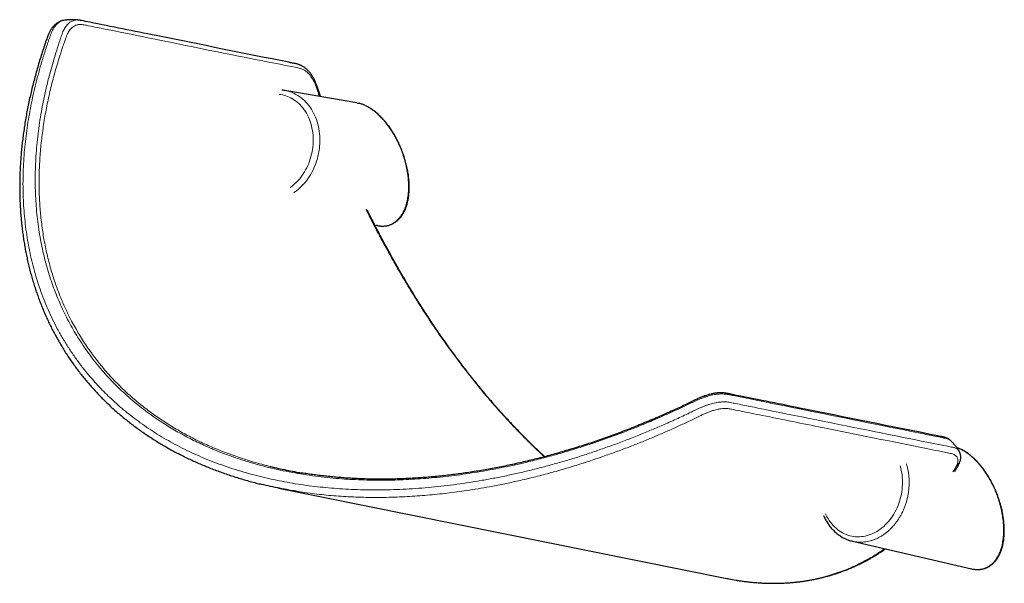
# Model space of a CAD drawing. Header units: millimetres. Extents: x 8 to 2427, y 12 to 2587.
# Tile 15 of 154: x 2006 to 2211, y 534 to 651. Entities that reach past the tile are written whole.
import ezdxf

# ---------------------------------------------------------------- set-up
doc = ezdxf.new("R2010")
doc.units = ezdxf.units.MM

msp = doc.modelspace()

# ---------------------------------------------------------------- linework, layer by layer
at = {"color": 7, "linetype": 'Continuous', "lineweight": 30}
for p, q in [((2015.64, 651.16), (2015.61, 651.16)), ((2061.44, 636.54), (2061.48, 636.54)), ((2076.42, 633.98), (2061.48, 636.54)), ((2068.67, 635.3), (2068.52, 635.72)), ((2068.87, 635.27), (2068.71, 635.75)), ((2080.18, 608.55), (2080.49, 608.48)), ((2060.11, 553.84), (2153.39, 535.03)), ((2179.5, 542.79), (2204.23, 537.05))]:
    msp.add_line(p, q, dxfattribs=at)
at = {"color": 252, "linetype": 'Continuous', "lineweight": 0, "flags": 128}
for points in [[(2061.48, 636.54), (2061.79, 636.48), (2062.2, 636.38), (2062.61, 636.25), (2063.01, 636.1), (2063.4, 635.93), (2063.78, 635.74), (2064.16, 635.52), (2064.52, 635.28), (2064.87, 635.03), (2065.21, 634.75), (2065.54, 634.45), (2065.86, 634.13), (2066.16, 633.79), (2066.45, 633.44), (2066.72, 633.06), (2066.98, 632.67), (2067.23, 632.27), (2067.45, 631.85), (2067.66, 631.41), (2067.85, 630.97), (2068.03, 630.51), (2068.18, 630.04), (2068.32, 629.56), (2068.44, 629.07), (2068.54, 628.57), (2068.62, 628.06), (2068.68, 627.55), (2068.72, 627.04), (2068.74, 626.52), (2068.75, 626), (2068.73, 625.47), (2068.69, 624.95), (2068.64, 624.42), (2068.56, 623.9), (2068.47, 623.38), (2068.35, 622.86), (2068.22, 622.35), (2068.07, 621.85), (2067.9, 621.35), (2067.71, 620.86), (2067.51, 620.38), (2067.29, 619.91), (2067.05, 619.45), (2066.79, 619), (2066.52, 618.57), (2066.24, 618.15), (2065.94, 617.74), (2065.63, 617.35), (2065.3, 616.98), (2064.96, 616.62), (2064.61, 616.28), (2064.25, 615.96), (2063.88, 615.66), (2063.5, 615.38), (2063.31, 615.25)], [(2062.54, 616.33), (2062.72, 616.46), (2063.08, 616.74), (2063.43, 617.03), (2063.77, 617.35), (2064.1, 617.68), (2064.42, 618.03), (2064.72, 618.4), (2065.01, 618.78), (2065.28, 619.18), (2065.54, 619.6), (2065.79, 620.02), (2066.02, 620.46), (2066.23, 620.91), (2066.42, 621.37), (2066.6, 621.84), (2066.76, 622.31), (2066.9, 622.8), (2067.03, 623.28), (2067.13, 623.78), (2067.22, 624.28), (2067.28, 624.78), (2067.33, 625.28), (2067.36, 625.78), (2067.36, 626.28), (2067.35, 626.78), (2067.32, 627.27), (2067.27, 627.76), (2067.2, 628.24), (2067.11, 628.72), (2067, 629.19), (2066.87, 629.65), (2066.72, 630.1), (2066.56, 630.54), (2066.38, 630.97), (2066.18, 631.39), (2065.96, 631.79), (2065.73, 632.17), (2065.48, 632.54), (2065.22, 632.9), (2064.94, 633.23), (2064.65, 633.55), (2064.34, 633.85), (2064.02, 634.13), (2063.69, 634.39), (2063.35, 634.63), (2063, 634.84)], [(2173.89, 548.49), (2173.99, 548.28), (2174.2, 547.87), (2174.42, 547.48), (2174.66, 547.1), (2174.92, 546.74), (2175.19, 546.4), (2175.47, 546.07), (2175.77, 545.76), (2176.08, 545.47), (2176.4, 545.21), (2176.74, 544.96), (2177.08, 544.73), (2177.44, 544.52), (2177.81, 544.34), (2178.18, 544.18), (2178.56, 544.04), (2178.95, 543.93), (2179.34, 543.84), (2179.74, 543.77), (2180.14, 543.73), (2180.54, 543.71), (2180.95, 543.71), (2181.36, 543.74), (2181.76, 543.79), (2182.17, 543.86), (2182.57, 543.96), (2182.98, 544.09), (2183.38, 544.23), (2183.77, 544.4), (2184.16, 544.59), (2184.54, 544.8), (2184.92, 545.04), (2185.28, 545.29), (2185.64, 545.57), (2185.99, 545.86), (2186.33, 546.18), (2186.65, 546.51), (2186.97, 546.86), (2187.27, 547.22), (2187.56, 547.61), (2187.83, 548), (2188.09, 548.42), (2188.34, 548.84), (2188.56, 549.28), (2188.77, 549.72), (2188.97, 550.18), (2189.15, 550.65), (2189.31, 551.12), (2189.45, 551.6), (2189.57, 552.09), (2189.67, 552.58), (2189.76, 553.08), (2189.82, 553.58), (2189.87, 554.08), (2189.9, 554.58), (2189.91, 555.08), (2189.89, 555.57), (2189.86, 556.06), (2189.81, 556.55), (2189.74, 557.04), (2189.65, 557.51), (2189.54, 557.98), (2189.42, 558.43)]]:
    msp.add_lwpolyline(points, dxfattribs=at)
at = {"color": 252, "linetype": 'Continuous', "lineweight": 0}
msp.add_arc((2059.57, 628.93), 6.83, 59.8515, 83.7971, dxfattribs=at)
at = {"color": 7, "linetype": 'Continuous', "lineweight": 30}
for points, knots in [([(2015.52, 651.14), (2015.49, 651.13), (2015.37, 651.12), (2015.17, 651.07), (2014.91, 650.99), (2014.67, 650.89), (2014.43, 650.77), (2014.19, 650.63), (2013.95, 650.46), (2013.72, 650.28), (2013.5, 650.08), (2013.29, 649.86), (2013.09, 649.62), (2012.91, 649.36), (2012.73, 649.09), (2012.57, 648.81), (2012.43, 648.53), (2012.3, 648.23), (2012.17, 647.88), (2012.02, 647.46), (2011.74, 646.69), (2011.37, 645.58), (2010.91, 644.19), (2010.47, 642.79), (2010.06, 641.4), (2009.67, 640.01), (2009.3, 638.63), (2008.95, 637.25), (2008.62, 635.88), (2008.32, 634.51), (2008.03, 633.15), (2007.77, 631.79), (2007.53, 630.44), (2007.32, 629.09), (2007.12, 627.75), (2006.94, 626.42), (2006.79, 625.09), (2006.66, 623.77), (2006.55, 622.46), (2006.46, 621.16), (2006.4, 619.86), (2006.35, 618.57), (2006.33, 617.29), (2006.32, 616.02), (2006.34, 614.75), (2006.38, 613.49), (2006.44, 612.25), (2006.52, 611.01), (2006.62, 609.77), (2006.75, 608.55), (2006.89, 607.33), (2007.05, 606.13), (2007.24, 604.93), (2007.44, 603.75), (2007.66, 602.57), (2007.91, 601.41), (2008.17, 600.27), (2008.45, 599.13), (2008.76, 598.01), (2009.08, 596.89), (2009.42, 595.78), (2009.78, 594.69), (2010.16, 593.61), (2010.56, 592.53), (2010.98, 591.48), (2011.41, 590.43), (2011.87, 589.39), (2012.34, 588.37), (2012.84, 587.35), (2013.35, 586.35), (2013.88, 585.36), (2014.43, 584.38), (2014.99, 583.42), (2015.57, 582.47), (2016.18, 581.53), (2016.79, 580.61), (2017.43, 579.69), (2018.08, 578.8), (2018.75, 577.92), (2019.43, 577.05), (2020.13, 576.19), (2020.85, 575.35), (2021.59, 574.52), (2022.34, 573.7), (2023.11, 572.89), (2023.89, 572.1), (2024.69, 571.33), (2025.51, 570.56), (2026.34, 569.81), (2027.19, 569.08), (2028.06, 568.36), (2028.94, 567.65), (2029.83, 566.96), (2030.74, 566.29), (2031.67, 565.62), (2032.61, 564.97), (2033.56, 564.34), (2034.53, 563.72), (2035.51, 563.12), (2036.5, 562.53), (2037.51, 561.96), (2038.54, 561.4), (2039.57, 560.86), (2040.63, 560.33), (2041.69, 559.82), (2042.77, 559.33), (2043.86, 558.85), (2044.96, 558.38), (2046.08, 557.93), (2047.21, 557.5), (2048.36, 557.08), (2049.52, 556.67), (2050.69, 556.28), (2051.88, 555.91), (2053.07, 555.55), (2054.28, 555.21), (2055.45, 554.9), (2056.22, 554.71), (2056.57, 554.62)], [0, 0, 0, 0, 0.000734, 0.003223, 0.00563, 0.007949, 0.010277, 0.012759, 0.015273, 0.017813, 0.020372, 0.022942, 0.025511, 0.028078, 0.03067, 0.033276, 0.035577, 0.037938, 0.040648, 0.043933, 0.048145, 0.05946, 0.070753, 0.082015, 0.093244, 0.104439, 0.115597, 0.126718, 0.137799, 0.148839, 0.159837, 0.170792, 0.181699, 0.192584, 0.203434, 0.214232, 0.22498, 0.235683, 0.246343, 0.256964, 0.267548, 0.278099, 0.28862, 0.299114, 0.309588, 0.319967, 0.3303, 0.340622, 0.350925, 0.361203, 0.371449, 0.381658, 0.391824, 0.401941, 0.412005, 0.422009, 0.431949, 0.441822, 0.451709, 0.461592, 0.471429, 0.481222, 0.490976, 0.500694, 0.51038, 0.520037, 0.529669, 0.539279, 0.548872, 0.55845, 0.568018, 0.577517, 0.586981, 0.596449, 0.605899, 0.615317, 0.624688, 0.634, 0.643292, 0.652598, 0.661883, 0.671151, 0.680403, 0.689644, 0.698878, 0.708104, 0.717312, 0.726506, 0.735689, 0.744863, 0.754034, 0.763204, 0.772324, 0.781449, 0.790601, 0.799763, 0.808915, 0.818037, 0.827112, 0.83616, 0.845286, 0.854403, 0.863514, 0.872622, 0.881731, 0.890842, 0.899959, 0.909085, 0.918223, 0.927376, 0.936548, 0.945741, 0.954959, 0.96421, 0.973412, 0.98266, 0.991932, 1, 1, 1, 1]), ([(2018.57, 651.19), (2018.57, 651.19), (2018.51, 651.2), (2018.41, 651.21), (2018.25, 651.23), (2018.09, 651.24), (2017.9, 651.25), (2017.68, 651.26), (2017.45, 651.27), (2017.24, 651.27), (2017.06, 651.27), (2016.88, 651.26), (2016.69, 651.26), (2016.51, 651.25), (2016.34, 651.24), (2016.18, 651.22), (2015.97, 651.2), (2015.78, 651.18), (2015.67, 651.17), (2015.64, 651.16)], [0, 0, 0, 0, 0.003093, 0.060348, 0.106538, 0.162645, 0.223922, 0.302066, 0.39196, 0.461984, 0.513172, 0.572421, 0.642869, 0.713396, 0.755384, 0.809886, 0.881337, 0.96968, 1, 1, 1, 1]), ([(2068.72, 635.76), (2068.62, 636.03), (2068.44, 636.56), (2068.22, 637.22), (2068.05, 637.72), (2067.92, 638.07), (2067.78, 638.41), (2067.62, 638.75), (2067.45, 639.08), (2067.27, 639.39), (2067.08, 639.7), (2066.88, 639.99), (2066.67, 640.27), (2066.44, 640.53), (2066.21, 640.78), (2065.97, 641), (2065.72, 641.21), (2065.47, 641.4), (2065.21, 641.56), (2064.95, 641.71), (2064.67, 641.83), (2064.42, 641.93), (2064.18, 642), (2063.94, 642.07), (2063.67, 642.13), (2063.36, 642.19), (2063.05, 642.25), (2062.79, 642.3), (2062.54, 642.35), (2053.17, 644.23), (2039.4, 647.01), (2024.82, 649.95), (2019.71, 650.98), (2018.99, 651.13), (2018.81, 651.16), (2018.68, 651.17), (2018.61, 651.18)], [0, 0, 0, 0, 0.010254, 0.020181, 0.024817, 0.029158, 0.03369, 0.038321, 0.042969, 0.047632, 0.052337, 0.05706, 0.061808, 0.066578, 0.071366, 0.07617, 0.08099, 0.085635, 0.090291, 0.094963, 0.099657, 0.104382, 0.108165, 0.11167, 0.117174, 0.122997, 0.129302, 0.13467, 0.139221, 0.143895, 0.685262, 0.95603, 0.99056, 0.993408, 0.996314, 1, 1, 1, 1]), ([(2061.44, 636.54), (2061.34, 636.56), (2061.14, 636.59), (2060.93, 636.61), (2060.82, 636.62)], [0, 0, 0, 0, 0.470462, 1, 1, 1, 1]), ([(2076.42, 633.98), (2076.43, 633.97), (2076.57, 633.96), (2076.72, 633.92), (2076.87, 633.88)], [0, 0, 0, 0, 0.0341994, 1, 1, 1, 1]), ([(2080.91, 608.4), (2080.92, 608.4), (2081.04, 608.38), (2081.26, 608.35), (2081.59, 608.33), (2081.92, 608.33), (2082.24, 608.35), (2082.55, 608.39), (2082.86, 608.45), (2083.16, 608.53), (2083.46, 608.63), (2083.74, 608.75), (2084.02, 608.89), (2084.3, 609.05), (2084.56, 609.23), (2084.81, 609.43), (2085.06, 609.65), (2085.29, 609.89), (2085.52, 610.15), (2085.73, 610.43), (2085.94, 610.73), (2086.13, 611.05), (2086.3, 611.39), (2086.47, 611.74), (2086.62, 612.12), (2086.76, 612.51), (2086.88, 612.92), (2086.99, 613.34), (2087.09, 613.78), (2087.17, 614.23), (2087.23, 614.69), (2087.28, 615.17), (2087.31, 615.66), (2087.33, 616.15), (2087.33, 616.66), (2087.32, 617.18), (2087.29, 617.7), (2087.24, 618.23), (2087.18, 618.76), (2087.11, 619.3), (2087.02, 619.83), (2086.91, 620.37), (2086.79, 620.92), (2086.66, 621.45), (2086.51, 621.99), (2086.35, 622.53), (2086.18, 623.06), (2085.99, 623.59), (2085.79, 624.11), (2085.59, 624.62), (2085.37, 625.13), (2085.14, 625.62), (2084.9, 626.11), (2084.65, 626.59), (2084.39, 627.06), (2084.12, 627.52), (2083.85, 627.96), (2083.57, 628.4), (2083.28, 628.82), (2082.98, 629.22), (2082.68, 629.62), (2082.38, 630), (2082.07, 630.36), (2081.75, 630.71), (2081.43, 631.04), (2081.11, 631.36), (2080.78, 631.66), (2080.45, 631.95), (2080.12, 632.21), (2079.78, 632.47), (2079.45, 632.7), (2079.11, 632.92), (2078.77, 633.12), (2078.43, 633.3), (2078.09, 633.46), (2077.75, 633.6), (2077.41, 633.73), (2077.12, 633.82), (2076.95, 633.86), (2076.89, 633.88)], [0, 0, 0, 0, 0.000667, 0.012445, 0.024264, 0.036126, 0.048034, 0.059993, 0.07201, 0.084095, 0.096258, 0.108513, 0.120876, 0.133362, 0.145987, 0.158766, 0.171713, 0.184837, 0.198145, 0.211642, 0.225327, 0.239196, 0.253243, 0.267457, 0.281827, 0.29634, 0.310982, 0.325738, 0.340592, 0.355531, 0.370538, 0.385599, 0.400699, 0.415825, 0.430961, 0.446093, 0.461204, 0.476281, 0.491312, 0.506285, 0.521188, 0.53601, 0.55074, 0.56537, 0.579891, 0.594294, 0.608573, 0.622721, 0.636733, 0.650606, 0.664335, 0.677918, 0.691354, 0.704644, 0.717788, 0.730787, 0.743645, 0.756366, 0.768953, 0.781414, 0.793753, 0.805978, 0.818098, 0.83012, 0.842054, 0.853909, 0.865696, 0.877424, 0.889104, 0.900746, 0.912361, 0.923959, 0.93555, 0.947143, 0.958745, 0.970361, 0.982, 0.993666, 1, 1, 1, 1]), ([(2082.3, 604.25), (2081.88, 605.02), (2081.05, 606.58), (2079.84, 608.95), (2078.96, 610.69), (2078.5, 611.65), (2078.43, 611.8)], [0, 0, 0, 0, 0.309917, 0.623696, 0.94136, 1, 1, 1, 1]), ([(2082.42, 604.28), (2082.23, 604.65), (2081.85, 605.35), (2081.31, 606.37), (2080.81, 607.32), (2080.36, 608.19), (2079.96, 608.98), (2079.6, 609.69), (2079.28, 610.32), (2079, 610.88), (2078.79, 611.3), (2078.67, 611.54), (2078.63, 611.62)], [0, 0, 0, 0, 0.150402, 0.290231, 0.419493, 0.538192, 0.64633, 0.742259, 0.828, 0.903546, 0.968885, 1, 1, 1, 1]), ([(2080.9, 608.41), (2080.85, 608.41), (2080.71, 608.43), (2080.58, 608.46), (2080.49, 608.49)], [0, 0, 0, 0, 0.384585, 1, 1, 1, 1]), ([(2115.5, 560.37), (2115.23, 560.61), (2114.65, 561.16), (2113.74, 562.01), (2112.79, 562.93), (2111.85, 563.87), (2110.9, 564.82), (2109.96, 565.78), (2109.03, 566.76), (2108.1, 567.76), (2107.17, 568.77), (2106.24, 569.79), (2105.32, 570.84), (2104.41, 571.89), (2103.49, 572.96), (2102.59, 574.05), (2101.68, 575.15), (2100.78, 576.26), (2099.89, 577.39), (2099, 578.54), (2098.12, 579.69), (2097.24, 580.86), (2096.37, 582.05), (2095.5, 583.24), (2094.64, 584.46), (2093.78, 585.68), (2092.93, 586.92), (2092.09, 588.17), (2091.26, 589.43), (2090.43, 590.7), (2089.6, 591.99), (2088.79, 593.29), (2087.98, 594.6), (2087.17, 595.93), (2086.38, 597.27), (2085.59, 598.62), (2084.81, 599.98), (2084.03, 601.35), (2083.27, 602.74), (2082.73, 603.72), (2082.46, 604.24), (2082.43, 604.29)], [0, 0, 0, 0, 0.021119, 0.046149, 0.071251, 0.096419, 0.121643, 0.146915, 0.172231, 0.19757, 0.223021, 0.248528, 0.2741, 0.299746, 0.325474, 0.351299, 0.377133, 0.403049, 0.429104, 0.45526, 0.481476, 0.507713, 0.533919, 0.560443, 0.587015, 0.613646, 0.640345, 0.667123, 0.693989, 0.720953, 0.748025, 0.775215, 0.802533, 0.82999, 0.857594, 0.88533, 0.91299, 0.940814, 0.968793, 0.996915, 1, 1, 1, 1]), ([(2199.98, 563.67), (2199.93, 563.72), (2199.83, 563.81), (2199.65, 563.94), (2199.45, 564.07), (2199.24, 564.18), (2199, 564.28), (2198.76, 564.36), (2198.49, 564.44), (2198.19, 564.5), (2197.85, 564.57), (2197.52, 564.63), (2187.67, 566.64), (2173.37, 569.49), (2159.11, 572.38), (2154.18, 573.37), (2153.86, 573.44), (2153.53, 573.51), (2153.26, 573.56), (2152.99, 573.6), (2152.71, 573.63), (2152.41, 573.65), (2152.1, 573.66), (2151.77, 573.65), (2151.44, 573.62), (2151.09, 573.58), (2150.74, 573.53), (2150.38, 573.46), (2150.02, 573.38), (2149.66, 573.28), (2149.3, 573.18), (2148.94, 573.06), (2148.57, 572.94), (2148.22, 572.8), (2147.88, 572.67), (2147.54, 572.52), (2147.19, 572.36), (2146.8, 572.17), (2146.35, 571.95), (2145.64, 571.6), (2144.64, 571.12), (2143.3, 570.49), (2141.83, 569.82), (2140.27, 569.12), (2138.7, 568.44), (2137.14, 567.77), (2135.57, 567.12), (2134.01, 566.49), (2132.44, 565.88), (2130.88, 565.28), (2129.31, 564.71), (2127.75, 564.15), (2126.19, 563.61), (2124.63, 563.08), (2123.07, 562.57), (2121.51, 562.09), (2119.96, 561.62), (2118.41, 561.16), (2116.87, 560.73), (2115.33, 560.32), (2113.79, 559.92), (2112.25, 559.54), (2110.71, 559.17), (2109.18, 558.83), (2107.65, 558.5), (2106.13, 558.19), (2104.62, 557.9), (2103.11, 557.63), (2101.6, 557.38), (2100.11, 557.14), (2098.61, 556.92), (2097.13, 556.72), (2095.65, 556.54), (2094.18, 556.37), (2092.72, 556.23), (2091.26, 556.1), (2089.82, 555.98), (2088.38, 555.89), (2086.95, 555.81), (2085.52, 555.75), (2084.11, 555.71), (2082.7, 555.69), (2081.31, 555.68), (2079.92, 555.69), (2078.54, 555.72), (2077.17, 555.77), (2075.82, 555.83), (2074.46, 555.91), (2073.12, 556), (2071.79, 556.12), (2070.47, 556.25), (2069.16, 556.4), (2067.86, 556.56), (2066.57, 556.74), (2065.63, 556.88), (2065.13, 556.97), (2065.06, 556.98)], [0, 0, 0, 0, 0.001671, 0.00372, 0.005819, 0.00797, 0.010171, 0.012369, 0.014748, 0.017505, 0.020753, 0.024191, 0.027517, 0.308255, 0.444498, 0.447612, 0.451789, 0.454398, 0.456873, 0.459205, 0.461432, 0.463832, 0.466136, 0.468573, 0.471003, 0.473424, 0.475838, 0.478246, 0.480644, 0.482988, 0.485311, 0.487617, 0.489912, 0.492201, 0.494252, 0.496406, 0.498601, 0.501013, 0.503779, 0.507301, 0.51461, 0.522839, 0.532679, 0.542491, 0.552272, 0.56202, 0.571735, 0.581416, 0.591062, 0.600671, 0.610245, 0.619781, 0.629277, 0.638761, 0.648198, 0.65759, 0.66694, 0.676251, 0.685525, 0.694767, 0.703977, 0.713161, 0.722319, 0.731456, 0.740573, 0.749634, 0.758654, 0.767636, 0.776585, 0.785505, 0.794397, 0.803224, 0.812034, 0.820823, 0.829581, 0.838295, 0.846956, 0.855586, 0.864229, 0.872828, 0.881388, 0.889911, 0.898401, 0.906861, 0.915294, 0.923704, 0.932093, 0.940466, 0.948824, 0.957172, 0.965513, 0.973753, 0.982018, 0.990277, 0.998512, 1, 1, 1, 1]), ([(2201.67, 561.57), (2201.63, 561.63), (2201.57, 561.73), (2201.48, 561.87), (2201.4, 561.99), (2201.33, 562.09), (2201.26, 562.19), (2201.17, 562.3), (2201.09, 562.41), (2201.01, 562.52), (2200.93, 562.62), (2200.84, 562.73), (2200.73, 562.86), (2200.62, 562.99), (2200.51, 563.11), (2200.42, 563.22), (2200.31, 563.34), (2200.18, 563.47), (2200.07, 563.58), (2200.01, 563.64), (2200, 563.65)], [0, 0, 0, 0, 0.070746, 0.139757, 0.186923, 0.227017, 0.274444, 0.329067, 0.38127, 0.434831, 0.477129, 0.528292, 0.59322, 0.664258, 0.72568, 0.772677, 0.828574, 0.904051, 0.984593, 1, 1, 1, 1]), ([(2204.66, 536.96), (2204.67, 536.96), (2204.78, 536.94), (2205.01, 536.92), (2205.34, 536.89), (2205.66, 536.89), (2205.98, 536.91), (2206.3, 536.95), (2206.6, 537.01), (2206.91, 537.09), (2207.2, 537.19), (2207.49, 537.31), (2207.77, 537.45), (2208.04, 537.62), (2208.3, 537.8), (2208.56, 538), (2208.8, 538.22), (2209.04, 538.46), (2209.26, 538.72), (2209.48, 539), (2209.68, 539.3), (2209.87, 539.62), (2210.05, 539.95), (2210.21, 540.31), (2210.37, 540.68), (2210.5, 541.07), (2210.63, 541.48), (2210.74, 541.9), (2210.83, 542.34), (2210.91, 542.79), (2210.98, 543.26), (2211.03, 543.73), (2211.06, 544.22), (2211.08, 544.72), (2211.08, 545.23), (2211.06, 545.74), (2211.03, 546.26), (2210.99, 546.79), (2210.93, 547.32), (2210.85, 547.86), (2210.76, 548.4), (2210.66, 548.94), (2210.54, 549.48), (2210.4, 550.02), (2210.26, 550.56), (2210.09, 551.09), (2209.92, 551.62), (2209.74, 552.15), (2209.54, 552.67), (2209.33, 553.18), (2209.11, 553.69), (2208.88, 554.19), (2208.64, 554.68), (2208.39, 555.16), (2208.13, 555.63), (2207.87, 556.08), (2207.59, 556.53), (2207.31, 556.96), (2207.02, 557.38), (2206.73, 557.79), (2206.43, 558.18), (2206.12, 558.56), (2205.81, 558.92), (2205.49, 559.27), (2205.17, 559.61), (2204.85, 559.92), (2204.52, 560.23), (2204.19, 560.51), (2203.86, 560.78), (2203.53, 561.03), (2203.19, 561.26), (2202.85, 561.48), (2202.51, 561.68), (2202.17, 561.86), (2201.83, 562.02), (2201.5, 562.16), (2201.29, 562.24), (2201.19, 562.27)], [0, 0, 0, 0, 0.0005222, 0.0125362, 0.0245916, 0.0366907, 0.048837, 0.0610356, 0.0732933, 0.0856195, 0.0980259, 0.1105265, 0.1231365, 0.1358723, 0.1487501, 0.1617851, 0.1749907, 0.1883773, 0.2019523, 0.2157193, 0.229678, 0.2438247, 0.2581522, 0.2726507, 0.2873085, 0.302112, 0.3170467, 0.3320976, 0.3472495, 0.3624868, 0.3777942, 0.3931567, 0.4085593, 0.4239874, 0.4394265, 0.4548613, 0.4702748, 0.4856539, 0.5009857, 0.5162579, 0.5314588, 0.5465772, 0.5616027, 0.5765255, 0.5913367, 0.6060282, 0.6205927, 0.6350239, 0.6493166, 0.6634664, 0.67747, 0.6913251, 0.7050306, 0.7185863, 0.7319929, 0.7452525, 0.7583679, 0.7713429, 0.7841823, 0.7968918, 0.809478, 0.8219481, 0.8343102, 0.846573, 0.8587457, 0.8708381, 0.8828604, 0.894823, 0.9067367, 0.918612, 0.9304597, 0.94229, 0.9541129, 0.9659377, 0.9777713, 0.9896203, 1, 1, 1, 1]), ([(2201.68, 558.93), (2201.68, 558.94), (2201.72, 559.02), (2201.79, 559.18), (2201.87, 559.41), (2201.94, 559.64), (2201.99, 559.89), (2202.02, 560.14), (2202.02, 560.38), (2202, 560.62), (2201.96, 560.85), (2201.9, 561.07), (2201.82, 561.28), (2201.74, 561.45), (2201.68, 561.54), (2201.66, 561.57)], [0, 0, 0, 0, 0.008191, 0.094931, 0.176274, 0.26059, 0.354358, 0.445902, 0.535882, 0.623125, 0.708594, 0.79306, 0.8767, 0.959746, 1, 1, 1, 1]), ([(2058.35, 558.35), (2058.66, 558.28), (2059.52, 558.06), (2060.95, 557.75), (2062.63, 557.41), (2064.01, 557.15), (2064.82, 557.02), (2065.07, 556.98)], [0, 0, 0, 0, 0.145006, 0.390971, 0.642051, 0.893238, 1, 1, 1, 1]), ([(2201.34, 558.91), (2201.3, 558.82), (2201.23, 558.63), (2201.08, 558.33), (2200.91, 558.04), (2200.73, 557.72), (2200.56, 557.42), (2200.45, 557.22), (2200.4, 557.13)], [0, 0, 0, 0, 0.160445, 0.331142, 0.49545, 0.652025, 0.854626, 1, 1, 1, 1]), ([(2200.8, 557.29), (2200.89, 557.45), (2201.09, 557.8), (2201.4, 558.35), (2201.58, 558.74), (2201.68, 558.93)], [0, 0, 0, 0, 0.2920568, 0.6421119, 1, 1, 1, 1]), ([(2201.67, 558.93), (2201.67, 558.92), (2201.66, 558.9), (2201.6, 558.89), (2201.5, 558.89), (2201.39, 558.9), (2201.34, 558.91)], [0, 0, 0, 0, 0.157401, 0.437673, 0.718125, 1, 1, 1, 1]), ([(2063.83, 553.17), (2063.31, 553.25), (2062.15, 553.44), (2060.37, 553.78), (2058.49, 554.17), (2057.23, 554.46), (2056.6, 554.62), (2056.59, 554.62)], [0, 0, 0, 0, 0.210291, 0.471488, 0.732816, 0.994863, 1, 1, 1, 1]), ([(2173.51, 548.09), (2173.52, 548.07), (2173.59, 547.9), (2173.73, 547.6), (2173.95, 547.19), (2174.17, 546.8), (2174.42, 546.42), (2174.68, 546.05), (2174.95, 545.7), (2175.24, 545.36), (2175.53, 545.05), (2175.85, 544.74), (2176.17, 544.46), (2176.5, 544.2), (2176.85, 543.95), (2177.2, 543.72), (2177.57, 543.51), (2177.94, 543.33), (2178.32, 543.16), (2178.7, 543.01), (2179.09, 542.89), (2179.36, 542.82), (2179.5, 542.79), (2179.5, 542.79)], [0, 0, 0, 0, 0.0077918, 0.0605119, 0.1131976, 0.1658421, 0.2184385, 0.2709797, 0.3234585, 0.3758683, 0.4282027, 0.4804563, 0.5326251, 0.5847063, 0.6366988, 0.6886036, 0.7404236, 0.7921642, 0.8438325, 0.8954378, 0.9469911, 0.9985051, 1, 1, 1, 1]), ([(2155.45, 534.66), (2155.48, 534.65), (2155.83, 534.59), (2156.5, 534.5), (2157.46, 534.37), (2158.43, 534.26), (2159.39, 534.18), (2160.35, 534.11), (2161.3, 534.06), (2162.25, 534.03), (2163.2, 534.02), (2164.14, 534.04), (2165.08, 534.07), (2166.02, 534.12), (2166.94, 534.19), (2167.87, 534.28), (2168.79, 534.39), (2169.7, 534.52), (2170.61, 534.68), (2171.51, 534.85), (2172.41, 535.04), (2173.3, 535.25), (2174.19, 535.48), (2175.07, 535.73), (2175.94, 536.01), (2176.81, 536.3), (2177.67, 536.61), (2178.52, 536.94), (2179.36, 537.3), (2180.2, 537.67), (2181.04, 538.06), (2181.86, 538.48), (2182.68, 538.91), (2183.49, 539.37), (2184.29, 539.84), (2185.08, 540.34), (2185.77, 540.79), (2186.2, 541.08), (2186.36, 541.2)], [0, 0, 0, 0, 0.0021205, 0.0296414, 0.0571582, 0.0845812, 0.1123339, 0.140132, 0.1679849, 0.1959017, 0.2238916, 0.2519641, 0.2801346, 0.3082143, 0.3364605, 0.3648382, 0.3933119, 0.4218443, 0.4503966, 0.4788617, 0.5077019, 0.5365823, 0.5655138, 0.5945071, 0.6235729, 0.652722, 0.6819653, 0.711314, 0.7407792, 0.7703723, 0.8001047, 0.8299879, 0.8600439, 0.8900081, 0.9200718, 0.9503325, 0.9807744, 1, 1, 1, 1]), ([(2204.23, 537.05), (2204.25, 537.04), (2204.39, 537), (2204.53, 536.99), (2204.64, 536.97)], [0, 0, 0, 0, 0.115598, 1, 1, 1, 1]), ([(2153.39, 535.03), (2153.53, 535.01), (2154.17, 534.87), (2154.85, 534.75), (2155.39, 534.67), (2155.43, 534.66)], [0, 0, 0, 0, 0.201077, 0.9385402, 1, 1, 1, 1])]:
    msp.add_open_spline(points, degree=3, knots=knots, dxfattribs=at)
at = {"color": 252, "linetype": 'Continuous', "lineweight": 0}
for points, knots in [([(2015.61, 651.16), (2015.51, 651.14), (2015.29, 651.1), (2014.95, 650.98), (2014.62, 650.8), (2014.29, 650.56), (2013.98, 650.28), (2013.69, 649.94), (2013.41, 649.55), (2013.16, 649.08), (2012.92, 648.55), (2012.71, 647.99), (2012.3, 646.83), (2011.7, 645.04), (2010.96, 642.67), (2010.28, 640.31), (2009.68, 638), (2009.13, 635.69), (2008.65, 633.38), (2008.22, 631.07), (2007.86, 628.77), (2007.56, 626.47), (2007.32, 624.17), (2007.14, 621.84), (2007.04, 619.49), (2007, 617.15), (2007.03, 614.85), (2007.14, 612.59), (2007.31, 610.36), (2007.55, 608.15), (2007.86, 605.96), (2008.25, 603.77), (2008.71, 601.62), (2009.24, 599.5), (2009.85, 597.37), (2010.54, 595.24), (2011.33, 593.1), (2012.2, 591), (2013.16, 588.93), (2014.19, 586.9), (2015.31, 584.92), (2016.5, 582.98), (2017.78, 581.09), (2019.14, 579.24), (2020.46, 577.59), (2021.72, 576.13), (2022.89, 574.85), (2024.11, 573.59), (2025.42, 572.33), (2026.81, 571.07), (2028.29, 569.81), (2029.82, 568.6), (2031.43, 567.4), (2033.13, 566.22), (2034.92, 565.06), (2036.76, 563.96), (2038.65, 562.91), (2040.6, 561.9), (2042.59, 560.96), (2044.62, 560.07), (2046.71, 559.23), (2048.9, 558.43), (2051.17, 557.67), (2053.49, 556.97), (2055.78, 556.36), (2058.04, 555.82), (2060.26, 555.35), (2062.5, 554.93), (2064.78, 554.56), (2067.08, 554.25), (2069.4, 553.99), (2071.73, 553.78), (2074.11, 553.62), (2076.55, 553.51), (2079.04, 553.46), (2081.55, 553.46), (2084.1, 553.51), (2086.69, 553.62), (2089.31, 553.79), (2091.93, 554.01), (2094.57, 554.29), (2097.23, 554.62), (2099.87, 555.01), (2102.51, 555.44), (2105.18, 555.93), (2107.88, 556.48), (2110.63, 557.09), (2113.37, 557.75), (2116.12, 558.47), (2118.89, 559.24), (2121.67, 560.07), (2124.44, 560.96), (2127.21, 561.89), (2129.96, 562.87), (2132.69, 563.9), (2135.39, 564.96), (2138.06, 566.06), (2140.77, 567.23), (2143.53, 568.48), (2145.6, 569.45), (2146.91, 570.09), (2147.5, 570.37), (2148.09, 570.64), (2148.68, 570.89), (2149.27, 571.11), (2149.86, 571.29), (2150.45, 571.45), (2151.02, 571.58), (2151.58, 571.68), (2152.11, 571.74), (2152.63, 571.77), (2153.12, 571.77), (2153.63, 571.73), (2154.15, 571.65), (2154.67, 571.53), (2155.53, 571.34), (2157.25, 571.01), (2166.95, 569.03), (2179.22, 566.58), (2192.36, 563.92), (2197.52, 562.89), (2199.79, 562.42), (2200.27, 562.34), (2200.66, 562.25), (2200.95, 562.15), (2201.22, 562.02), (2201.43, 561.86), (2201.58, 561.71), (2201.64, 561.6), (2201.66, 561.57)], [0, 0, 0, 0, 0.001688, 0.003628, 0.005561, 0.007496, 0.009438, 0.01138, 0.013314, 0.015425, 0.017542, 0.019667, 0.021788, 0.030406, 0.039481, 0.04796, 0.056441, 0.064922, 0.073401, 0.081921, 0.090441, 0.098883, 0.107325, 0.116071, 0.124817, 0.133584, 0.142351, 0.150824, 0.159297, 0.167792, 0.176286, 0.184825, 0.193364, 0.201796, 0.210227, 0.219082, 0.227937, 0.236822, 0.245707, 0.254543, 0.26338, 0.272216, 0.281052, 0.289891, 0.298727, 0.305354, 0.311984, 0.318613, 0.325241, 0.332491, 0.339745, 0.346998, 0.354249, 0.361956, 0.369663, 0.377396, 0.385128, 0.392913, 0.400698, 0.408353, 0.416007, 0.424143, 0.432278, 0.440443, 0.448607, 0.456064, 0.463523, 0.470982, 0.478439, 0.48595, 0.49346, 0.500864, 0.508268, 0.516061, 0.523857, 0.531653, 0.539446, 0.547474, 0.555505, 0.563535, 0.571563, 0.579644, 0.587724, 0.595699, 0.603675, 0.612023, 0.620373, 0.628723, 0.637071, 0.645616, 0.654162, 0.662707, 0.671293, 0.679879, 0.688465, 0.696918, 0.705373, 0.713826, 0.722904, 0.731981, 0.733875, 0.735776, 0.737673, 0.739561, 0.741446, 0.743343, 0.745246, 0.74715, 0.749047, 0.750941, 0.752842, 0.754743, 0.756637, 0.759198, 0.761764, 0.764331, 0.772049, 0.787484, 0.909911, 0.955846, 0.984438, 0.987169, 0.9899, 0.991742, 0.993585, 0.995426, 0.997337, 0.999254, 1, 1, 1, 1]), ([(2200, 563.65), (2200, 563.65), (2199.94, 563.72), (2199.78, 563.83), (2199.53, 563.97), (2199.2, 564.1), (2198.78, 564.2), (2198.27, 564.3), (2197.42, 564.47), (2195.75, 564.81), (2186.21, 566.73), (2174.19, 569.15), (2161.39, 571.75), (2156.42, 572.72), (2154.36, 573.16), (2153.94, 573.25), (2153.51, 573.33), (2153.06, 573.39), (2152.57, 573.42), (2152.06, 573.42), (2151.55, 573.39), (2151.01, 573.32), (2150.45, 573.22), (2149.87, 573.09), (2149.28, 572.92), (2148.69, 572.73), (2148.1, 572.51), (2147.52, 572.27), (2146.96, 572.01), (2146.4, 571.74), (2145.27, 571.2), (2143.58, 570.4), (2141.31, 569.36), (2138.77, 568.24), (2135.98, 567.06), (2132.92, 565.84), (2129.84, 564.68), (2126.74, 563.58), (2123.63, 562.54), (2120.5, 561.57), (2117.35, 560.66), (2114.2, 559.81), (2111.25, 559.09), (2108.5, 558.48), (2105.97, 557.96), (2103.43, 557.48), (2100.94, 557.07), (2098.51, 556.7), (2096.13, 556.39), (2093.76, 556.12), (2091.39, 555.9), (2089.02, 555.72), (2086.66, 555.59), (2084.31, 555.5), (2081.98, 555.47), (2079.65, 555.48), (2077.34, 555.53), (2075.04, 555.64), (2072.68, 555.8), (2070.27, 556.03), (2067.82, 556.32), (2065.38, 556.67), (2062.95, 557.08), (2060.51, 557.57), (2058.08, 558.13), (2055.69, 558.75), (2053.32, 559.44), (2051, 560.21), (2048.72, 561.03), (2046.51, 561.91), (2044.57, 562.77), (2042.87, 563.57), (2041.39, 564.32), (2039.94, 565.09), (2038.52, 565.9), (2037.12, 566.74), (2035.63, 567.69), (2034.07, 568.74), (2032.45, 569.93), (2030.87, 571.15), (2029.35, 572.43), (2027.87, 573.75), (2026.45, 575.11), (2025.1, 576.5), (2023.78, 577.95), (2022.5, 579.47), (2021.25, 581.06), (2020.06, 582.69), (2018.95, 584.34), (2017.92, 585.99), (2016.96, 587.66), (2016.06, 589.35), (2015.22, 591.08), (2014.44, 592.84), (2013.71, 594.62), (2013.05, 596.41), (2012.44, 598.25), (2011.88, 600.15), (2011.38, 602.09), (2010.94, 604.06), (2010.55, 606.08), (2010.22, 608.16), (2009.95, 610.3), (2009.75, 612.46), (2009.62, 614.64), (2009.55, 616.84), (2009.55, 619.04), (2009.62, 621.24), (2009.74, 623.48), (2009.94, 625.75), (2010.2, 628.07), (2010.53, 630.39), (2010.91, 632.59), (2011.31, 634.66), (2011.73, 636.6), (2012.19, 638.54), (2012.7, 640.49), (2013.25, 642.43), (2013.86, 644.47), (2014.38, 646.03), (2014.75, 647.14), (2014.93, 647.71), (2015.12, 648.26), (2015.32, 648.77), (2015.54, 649.23), (2015.78, 649.64), (2016.03, 650.01), (2016.31, 650.33), (2016.61, 650.61), (2016.92, 650.83), (2017.25, 651), (2017.58, 651.13), (2017.93, 651.2), (2018.27, 651.22), (2018.5, 651.19), (2018.61, 651.18)], [0, 0, 0, 0, 0.0001448, 0.0020586, 0.0039721, 0.005879, 0.0084387, 0.0110026, 0.013567, 0.021268, 0.03667, 0.1591524, 0.205008, 0.2325732, 0.2346884, 0.2368092, 0.2389262, 0.2410348, 0.2431397, 0.2450717, 0.2470104, 0.2489489, 0.2508806, 0.2528153, 0.2547573, 0.2566991, 0.2586335, 0.2604875, 0.2623448, 0.2642062, 0.2660658, 0.2735248, 0.2809951, 0.2884654, 0.2983046, 0.3081453, 0.3179844, 0.3278243, 0.3376659, 0.3475057, 0.3573465, 0.3671891, 0.3770298, 0.3848908, 0.392754, 0.400617, 0.408478, 0.41586, 0.4232439, 0.4306277, 0.4380095, 0.4453924, 0.4527772, 0.460162, 0.4675447, 0.4749284, 0.4823144, 0.4897003, 0.497084, 0.5051701, 0.5132563, 0.5213682, 0.5294802, 0.5378814, 0.5462826, 0.5547147, 0.5631468, 0.5716431, 0.5801394, 0.5884787, 0.596818, 0.6027789, 0.6087407, 0.6147016, 0.6206892, 0.6266775, 0.6326651, 0.6401864, 0.6477106, 0.6552348, 0.6627561, 0.6703379, 0.6779197, 0.6853825, 0.6928453, 0.7007405, 0.7086357, 0.716556, 0.7244763, 0.7320705, 0.7396673, 0.7472641, 0.7548585, 0.7625055, 0.7701525, 0.7776944, 0.7852363, 0.7931564, 0.801079, 0.8090017, 0.8169219, 0.8253091, 0.8336964, 0.8421049, 0.8505135, 0.8589636, 0.8674137, 0.8757563, 0.8840991, 0.8928225, 0.9015485, 0.9102745, 0.9189981, 0.9262569, 0.9335164, 0.9407753, 0.9480566, 0.9553385, 0.9626198, 0.9709013, 0.9729741, 0.975048, 0.9771195, 0.9791889, 0.9810918, 0.9830018, 0.984912, 0.9868152, 0.9887159, 0.9906232, 0.9925308, 0.9944319, 0.9963563, 0.9982863, 1, 1, 1, 1]), ([(2068.52, 635.72), (2068.4, 636.06), (2068.23, 636.56), (2068.01, 637.23), (2067.85, 637.68), (2067.68, 638.07), (2067.53, 638.41), (2067.36, 638.73), (2067.15, 639.08), (2066.93, 639.41), (2066.7, 639.72), (2066.49, 639.96), (2066.27, 640.19), (2066.02, 640.42), (2065.73, 640.64), (2065.41, 640.84), (2065.08, 640.99), (2064.75, 641.11), (2062.42, 641.63), (2051.82, 643.63), (2038.26, 646.47), (2025.63, 649), (2021.23, 649.89), (2019.76, 650.19), (2019.32, 650.27), (2018.9, 650.3), (2018.55, 650.27), (2018.26, 650.2), (2017.97, 650.09), (2017.62, 649.92), (2017.29, 649.67), (2017.01, 649.41), (2016.75, 649.12), (2016.5, 648.76), (2016.24, 648.3), (2015.95, 647.58), (2015.62, 646.6), (2015.09, 645.07), (2014.54, 643.36), (2013.96, 641.46), (2013.48, 639.75), (2013.03, 638.03), (2012.62, 636.32), (2012.23, 634.61), (2011.88, 632.89), (2011.57, 631.18), (2011.29, 629.47), (2011.05, 627.75), (2010.84, 626.04), (2010.66, 624.32), (2010.53, 622.6), (2010.43, 620.88), (2010.37, 619.16), (2010.35, 617.44), (2010.37, 615.73), (2010.43, 614.05), (2010.53, 612.4), (2010.66, 610.79), (2010.84, 609.19), (2011.05, 607.58), (2011.3, 605.98), (2011.59, 604.39), (2011.92, 602.83), (2012.29, 601.29), (2012.68, 599.79), (2013.11, 598.34), (2013.56, 596.95), (2014.03, 595.6), (2014.5, 594.33), (2015, 593.09), (2015.51, 591.92), (2016.03, 590.78), (2016.56, 589.67), (2017.18, 588.46), (2017.9, 587.15), (2018.72, 585.73), (2019.59, 584.34), (2020.51, 582.97), (2021.47, 581.62), (2022.47, 580.31), (2023.51, 579.02), (2024.59, 577.76), (2025.7, 576.54), (2026.84, 575.36), (2028.01, 574.23), (2029.19, 573.14), (2030.39, 572.09), (2031.6, 571.1), (2032.82, 570.15), (2034.06, 569.24), (2035.31, 568.36), (2036.58, 567.52), (2037.87, 566.71), (2039.19, 565.92), (2040.54, 565.16), (2041.92, 564.43), (2043.33, 563.72), (2044.77, 563.04), (2046.24, 562.38), (2047.74, 561.75), (2049.28, 561.15), (2050.85, 560.58), (2052.46, 560.03), (2054.12, 559.5), (2055.81, 559.01), (2057.22, 558.63), (2058.08, 558.42), (2058.35, 558.35)], [0, 0, 0, 0, 0.004675, 0.007013, 0.009352, 0.011055, 0.012757, 0.014487, 0.016218, 0.018806, 0.020543, 0.022281, 0.024045, 0.025809, 0.028237, 0.030637, 0.033053, 0.035483, 0.037922, 0.083432, 0.265472, 0.332156, 0.357572, 0.360831, 0.364092, 0.367039, 0.37001, 0.371769, 0.373533, 0.37662, 0.379742, 0.381849, 0.383967, 0.386718, 0.389497, 0.39262, 0.398757, 0.404894, 0.417173, 0.426201, 0.435334, 0.444464, 0.453596, 0.462723, 0.471853, 0.480991, 0.490131, 0.499301, 0.508475, 0.5177, 0.526927, 0.53622, 0.545515, 0.554868, 0.564224, 0.573605, 0.582459, 0.591365, 0.600274, 0.609277, 0.618282, 0.627289, 0.636299, 0.645105, 0.653915, 0.662303, 0.670693, 0.678536, 0.686381, 0.693703, 0.701026, 0.707982, 0.71494, 0.721769, 0.73098, 0.740197, 0.749418, 0.758644, 0.767866, 0.777092, 0.786278, 0.795468, 0.804535, 0.813607, 0.822438, 0.831274, 0.839782, 0.848294, 0.856508, 0.864727, 0.872826, 0.880775, 0.888757, 0.896741, 0.904785, 0.912831, 0.920922, 0.929017, 0.93716, 0.945307, 0.953565, 0.961826, 0.970273, 0.978725, 0.987363, 0.996006, 1, 1, 1, 1]), ([(2068.52, 635.72), (2068.57, 635.71), (2068.66, 635.7), (2068.72, 635.72), (2068.7, 635.74), (2068.7, 635.75)], [0, 0, 0, 0, 0.421216, 0.842562, 1, 1, 1, 1]), ([(2076.87, 633.88), (2076.88, 633.88), (2077.03, 633.85), (2077.35, 633.75), (2077.81, 633.58), (2078.27, 633.37), (2078.73, 633.13), (2079.2, 632.85), (2079.7, 632.51), (2080.24, 632.1), (2080.78, 631.63), (2081.34, 631.09), (2081.9, 630.5), (2082.44, 629.86), (2082.99, 629.14), (2083.53, 628.35), (2084.04, 627.54), (2084.48, 626.76), (2084.86, 626.03), (2085.2, 625.29), (2085.49, 624.61), (2085.73, 624), (2085.94, 623.43), (2086.15, 622.81), (2086.36, 622.13), (2086.55, 621.41), (2086.72, 620.67), (2086.87, 619.93), (2086.99, 619.2), (2087.08, 618.48), (2087.14, 617.73), (2087.18, 616.98), (2087.18, 616.21), (2087.15, 615.46), (2087.08, 614.74), (2086.98, 614.03), (2086.84, 613.36), (2086.67, 612.72), (2086.47, 612.11), (2086.23, 611.55), (2085.97, 611.03), (2085.71, 610.6), (2085.45, 610.23), (2085.18, 609.92), (2084.9, 609.62), (2084.58, 609.34), (2084.22, 609.07), (2083.83, 608.84), (2083.44, 608.66), (2083.06, 608.52), (2082.66, 608.42), (2082.22, 608.35), (2081.74, 608.33), (2081.29, 608.34), (2081, 608.39), (2080.9, 608.41)], [0, 0, 0, 0, 0.000626, 0.016828, 0.033098, 0.049497, 0.06481, 0.080181, 0.098532, 0.116984, 0.136371, 0.157095, 0.178085, 0.199206, 0.220587, 0.245266, 0.27012, 0.290505, 0.310975, 0.330773, 0.350639, 0.365045, 0.379475, 0.396748, 0.414058, 0.433881, 0.453756, 0.473689, 0.493671, 0.51371, 0.533796, 0.556184, 0.578585, 0.60105, 0.623608, 0.646232, 0.669005, 0.691169, 0.713556, 0.736015, 0.756665, 0.777377, 0.793538, 0.809733, 0.826154, 0.842613, 0.862446, 0.882355, 0.899026, 0.915748, 0.93223, 0.948766, 0.968727, 0.988796, 1, 1, 1, 1]), ([(2082.42, 604.28), (2082.42, 604.28), (2082.44, 604.25), (2082.41, 604.23), (2082.33, 604.24), (2082.3, 604.25)], [0, 0, 0, 0, 0.115782, 0.558011, 1, 1, 1, 1]), ([(2115.44, 560.35), (2115.42, 560.37), (2114.9, 560.84), (2113.88, 561.81), (2112.38, 563.26), (2110.89, 564.74), (2109.41, 566.27), (2107.94, 567.83), (2106.38, 569.53), (2104.73, 571.39), (2103, 573.42), (2101.3, 575.48), (2099.62, 577.59), (2097.95, 579.75), (2096.31, 581.95), (2094.7, 584.18), (2093.1, 586.48), (2091.5, 588.84), (2089.92, 591.27), (2088.38, 593.72), (2086.83, 596.25), (2085.3, 598.86), (2083.77, 601.54), (2082.79, 603.34), (2082.3, 604.25)], [0, 0, 0, 0, 0.001583, 0.041018, 0.080441, 0.120231, 0.160032, 0.199834, 0.239624, 0.288226, 0.336846, 0.385468, 0.434071, 0.483269, 0.532485, 0.581702, 0.630901, 0.682222, 0.733562, 0.784902, 0.836224, 0.890813, 0.945411, 1, 1, 1, 1]), ([(2201.34, 558.91), (2201.36, 558.99), (2201.41, 559.15), (2201.44, 559.41), (2201.45, 559.68), (2201.39, 559.94), (2201.3, 560.17), (2201.17, 560.38), (2200.96, 560.6), (2200.66, 560.8), (2200.29, 560.96), (2199.59, 561.12), (2198.62, 561.32), (2196.95, 561.64), (2188.51, 563.36), (2176.29, 565.8), (2163.36, 568.43), (2157.05, 569.68), (2154.81, 570.15), (2153.99, 570.3), (2153.59, 570.37), (2153.11, 570.4), (2152.54, 570.38), (2152.02, 570.31), (2151.54, 570.23), (2151.1, 570.13), (2150.54, 569.98), (2149.92, 569.78), (2149.23, 569.51), (2148.54, 569.21), (2147.33, 568.62), (2145.57, 567.77), (2143.26, 566.69), (2140.94, 565.65), (2138.56, 564.62), (2136.13, 563.61), (2133.59, 562.6), (2130.98, 561.61), (2128.23, 560.61), (2125.38, 559.63), (2122.35, 558.65), (2119.23, 557.71), (2116.03, 556.82), (2112.84, 556), (2109.77, 555.28), (2106.84, 554.65), (2104.17, 554.14), (2101.64, 553.69), (2099.38, 553.34), (2097.23, 553.03), (2095.2, 552.78), (2093.14, 552.55), (2091.08, 552.35), (2088.98, 552.19), (2086.88, 552.06), (2084.75, 551.96), (2082.62, 551.9), (2080.49, 551.88), (2078.36, 551.9), (2076.26, 551.96), (2074.18, 552.06), (2072.13, 552.19), (2070.11, 552.36), (2068.11, 552.57), (2066.14, 552.82), (2064.72, 553.02), (2063.95, 553.15), (2063.83, 553.17)], [0, 0, 0, 0, 0.002477, 0.004966, 0.008502, 0.012071, 0.014848, 0.01764, 0.021807, 0.026025, 0.030295, 0.034379, 0.046113, 0.057848, 0.081317, 0.284731, 0.402027, 0.446463, 0.462343, 0.465733, 0.469125, 0.473335, 0.477595, 0.48191, 0.484147, 0.487324, 0.490525, 0.49471, 0.498908, 0.503051, 0.507238, 0.521271, 0.535308, 0.54935, 0.563397, 0.578172, 0.592953, 0.608624, 0.624302, 0.641489, 0.658686, 0.677185, 0.695698, 0.714001, 0.732317, 0.748401, 0.764495, 0.778138, 0.791787, 0.803352, 0.815036, 0.826724, 0.838694, 0.850669, 0.86294, 0.875215, 0.88766, 0.900111, 0.912548, 0.924991, 0.937272, 0.949559, 0.961655, 0.973757, 0.985779, 0.997689, 1, 1, 1, 1]), ([(2204.64, 536.97), (2204.68, 536.96), (2204.89, 536.92), (2205.29, 536.9), (2205.81, 536.9), (2206.34, 536.97), (2206.85, 537.1), (2207.3, 537.27), (2207.68, 537.46), (2208.01, 537.66), (2208.31, 537.89), (2208.6, 538.15), (2208.88, 538.43), (2209.16, 538.75), (2209.42, 539.12), (2209.68, 539.53), (2209.91, 539.97), (2210.12, 540.44), (2210.3, 540.93), (2210.47, 541.47), (2210.62, 542.06), (2210.74, 542.7), (2210.83, 543.36), (2210.9, 544.05), (2210.93, 544.76), (2210.92, 545.49), (2210.89, 546.23), (2210.83, 546.97), (2210.74, 547.71), (2210.62, 548.44), (2210.48, 549.16), (2210.32, 549.87), (2210.13, 550.59), (2209.92, 551.29), (2209.69, 551.98), (2209.46, 552.62), (2209.21, 553.23), (2208.96, 553.82), (2208.68, 554.42), (2208.36, 555.05), (2208.03, 555.67), (2207.69, 556.26), (2207.34, 556.81), (2206.98, 557.35), (2206.61, 557.87), (2206.21, 558.38), (2205.79, 558.88), (2205.37, 559.36), (2204.93, 559.8), (2204.5, 560.21), (2204.05, 560.6), (2203.59, 560.97), (2203.13, 561.29), (2202.69, 561.56), (2202.28, 561.8), (2201.86, 562), (2201.5, 562.16), (2201.28, 562.24), (2201.2, 562.27)], [0, 0, 0, 0, 0.0044181, 0.023288, 0.0447682, 0.0663752, 0.0881037, 0.1099473, 0.1266632, 0.1426697, 0.1587144, 0.1748096, 0.1909399, 0.2078835, 0.2266275, 0.2454196, 0.2642674, 0.2831599, 0.3021052, 0.3210924, 0.3426981, 0.3643625, 0.386097, 0.4078888, 0.42975, 0.4516686, 0.47332, 0.4944803, 0.5156939, 0.5357593, 0.5558723, 0.5750996, 0.5943714, 0.6142358, 0.6322658, 0.6503376, 0.6662126, 0.6821188, 0.6991134, 0.7161502, 0.7346419, 0.751442, 0.7675323, 0.7836671, 0.7998668, 0.8161169, 0.8332105, 0.8500605, 0.8662172, 0.8824336, 0.8987354, 0.9151025, 0.9323371, 0.9470121, 0.9617366, 0.976468, 0.9911994, 1, 1, 1, 1]), ([(2190.71, 558.88), (2190.73, 558.79), (2190.82, 558.51), (2190.95, 558.03), (2191.08, 557.42), (2191.18, 556.8), (2191.25, 556.18), (2191.29, 555.5), (2191.3, 554.78), (2191.26, 554.01), (2191.19, 553.24), (2191.07, 552.47), (2190.91, 551.71), (2190.72, 550.96), (2190.48, 550.23), (2190.2, 549.51), (2189.89, 548.81), (2189.53, 548.14), (2189.15, 547.49), (2188.73, 546.88), (2188.29, 546.29), (2187.81, 545.74), (2187.3, 545.23), (2186.78, 544.76), (2186.23, 544.33), (2185.66, 543.94), (2185.07, 543.6), (2184.47, 543.3), (2183.86, 543.06), (2183.24, 542.87), (2182.62, 542.72), (2181.99, 542.63), (2181.36, 542.59), (2180.74, 542.6), (2180.12, 542.67), (2179.71, 542.73), (2179.51, 542.79), (2179.5, 542.79)], [0, 0, 0, 0, 0.01162, 0.037134, 0.062693, 0.088333, 0.11402, 0.13979, 0.170387, 0.201124, 0.231782, 0.262513, 0.293384, 0.323982, 0.35461, 0.385377, 0.416108, 0.446979, 0.477534, 0.508148, 0.538901, 0.569667, 0.600574, 0.631128, 0.661743, 0.692496, 0.723262, 0.754169, 0.784769, 0.815395, 0.846161, 0.876892, 0.907764, 0.938318, 0.968932, 0.999686, 1, 1, 1, 1]), ([(2155.43, 534.66), (2155.89, 534.59), (2156.85, 534.44), (2158.29, 534.27), (2159.89, 534.13), (2161.6, 534.05), (2163.42, 534.02), (2165.21, 534.08), (2166.98, 534.2), (2168.72, 534.4), (2170.44, 534.66), (2172.11, 535), (2173.78, 535.4), (2175.44, 535.89), (2177.1, 536.45), (2178.73, 537.09), (2180.16, 537.72), (2181.39, 538.33), (2182.44, 538.88), (2183.47, 539.46), (2184.48, 540.08), (2185.39, 540.67), (2185.96, 541.06), (2186.2, 541.23)], [0, 0, 0, 0, 0.0388675, 0.0813586, 0.1238498, 0.1774695, 0.2310895, 0.2848789, 0.3386685, 0.3927712, 0.4469142, 0.5001624, 0.5534473, 0.6097234, 0.6659997, 0.7224368, 0.778874, 0.817335, 0.8557961, 0.8943037, 0.9328114, 0.9714554, 1, 1, 1, 1])]:
    msp.add_open_spline(points, degree=3, knots=knots, dxfattribs=at)

doc.saveas('drawing.dxf')
